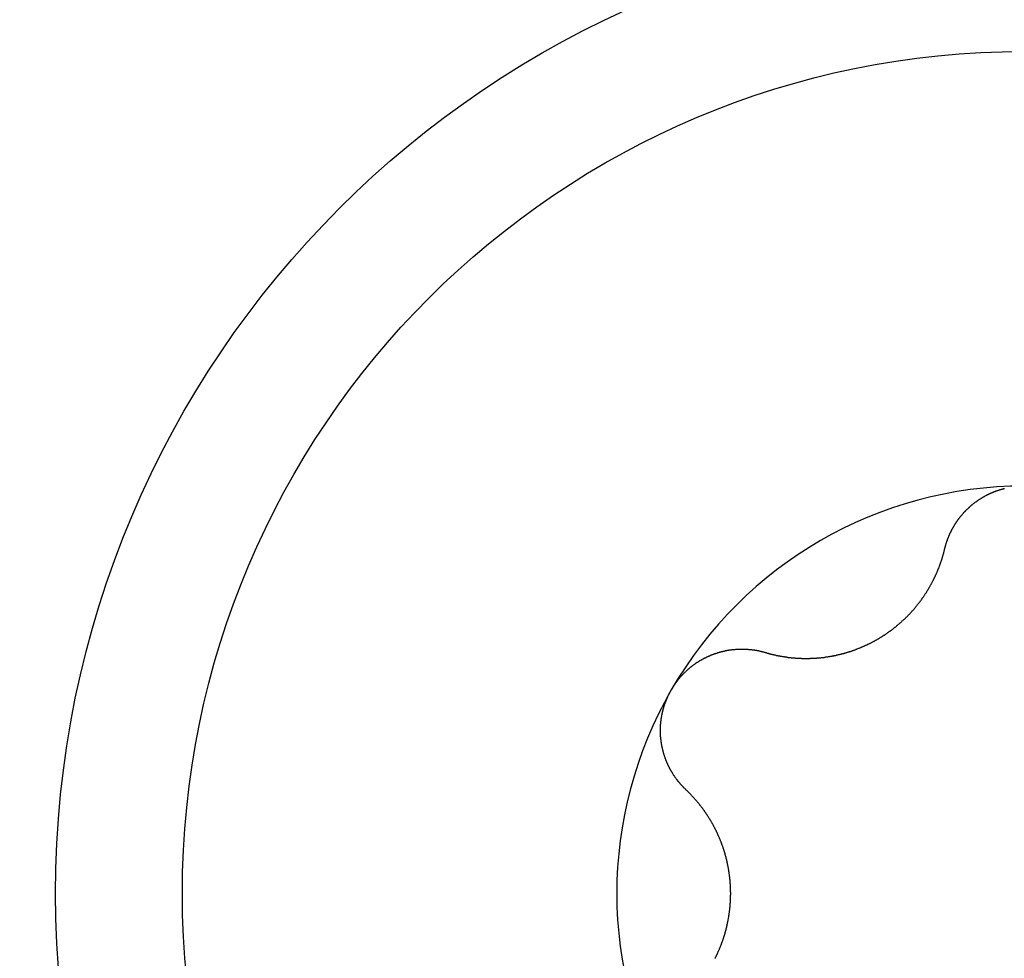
# Model space of a CAD drawing. Extents: x 1107 to 4046, y 937 to 3355.
# Tile 99 of 256: x 2090.93 to 2096.37, y 1101.32 to 1106.5. Entities that reach past the tile are written whole.
import ezdxf

# ---------------------------------------------------------------- set-up
doc = ezdxf.new("R2010")
doc.units = 0
doc.layers.add('KF_VIDA_L___C_TOP', color=7, linetype='CONTINUOUS')

# ---------------------------------------------------------------- blocks, each defined once
blk = doc.blocks.new('KF_VIDA_L___C_TOP')
at = {"layer": 'KF_VIDA_L___C_TOP'}
for points in [[(-90.9379, -313.096, 0), (-90.9373, -313.094, 0), (-90.9368, -313.092, 0), (-90.9362, -313.09, 0), (-90.9357, -313.087, 0), (-90.9351, -313.085, 0), (-90.9345, -313.083, 0), (-90.9339, -313.081, 0), (-90.9333, -313.079, 0), (-90.9327, -313.077, 0), (-90.9321, -313.074, 0), (-90.9314, -313.072, 0), (-90.9308, -313.07, 0), (-90.9301, -313.068, 0), (-90.9295, -313.066, 0), (-90.9288, -313.064, 0), (-90.9281, -313.061, 0), (-90.9274, -313.059, 0), (-90.9267, -313.057, 0), (-90.9259, -313.055, 0), (-90.9252, -313.053, 0), (-90.9244, -313.051, 0), (-90.9237, -313.049, 0), (-90.9229, -313.046, 0), (-90.9221, -313.044, 0), (-90.9213, -313.042, 0), (-90.9205, -313.04, 0), (-90.9197, -313.038, 0), (-90.9189, -313.036, 0), (-90.9181, -313.034, 0), (-90.9172, -313.032, 0), (-90.9163, -313.029, 0), (-90.9155, -313.027, 0), (-90.9146, -313.025, 0), (-90.9137, -313.023, 0), (-90.9128, -313.021, 0), (-90.9119, -313.019, 0), (-90.911, -313.017, 0), (-90.9101, -313.015, 0), (-90.9091, -313.013, 0), (-90.9082, -313.011, 0), (-90.9072, -313.009, 0), (-90.9062, -313.007, 0), (-90.9053, -313.005, 0), (-90.9043, -313.003, 0), (-90.9033, -313.001, 0), (-90.9023, -312.999, 0), (-90.9013, -312.997, 0), (-90.9002, -312.994, 0), (-90.8992, -312.992, 0), (-90.8981, -312.99, 0), (-90.8971, -312.988, 0), (-90.896, -312.986, 0), (-90.8949, -312.984, 0), (-90.8938, -312.982, 0), (-90.8927, -312.981, 0), (-90.8916, -312.979, 0), (-90.8905, -312.977, 0), (-90.8894, -312.975, 0), (-90.8883, -312.973, 0), (-90.8871, -312.971, 0), (-90.886, -312.969, 0), (-90.8848, -312.967, 0), (-90.8836, -312.965, 0), (-90.8825, -312.963, 0), (-90.8813, -312.961, 0), (-90.8801, -312.959, 0), (-90.8789, -312.957, 0), (-90.8776, -312.955, 0), (-90.8764, -312.953, 0), (-90.8752, -312.952, 0), (-90.8739, -312.95, 0), (-90.8727, -312.948, 0), (-90.8714, -312.946, 0), (-90.8701, -312.944, 0), (-90.8689, -312.942, 0), (-90.8676, -312.94, 0), (-90.8663, -312.939, 0), (-90.865, -312.937, 0), (-90.8636, -312.935, 0), (-90.8623, -312.933, 0), (-90.861, -312.931, 0), (-90.8596, -312.93, 0), (-90.8583, -312.928, 0), (-90.8569, -312.926, 0), (-90.8556, -312.924, 0), (-90.8542, -312.922, 0), (-90.8528, -312.921, 0), (-90.8514, -312.919, 0), (-90.85, -312.917, 0), (-90.8486, -312.915, 0), (-90.8471, -312.914, 0), (-90.8457, -312.912, 0), (-90.8442, -312.91, 0), (-90.8427, -312.908, 0), (-90.8412, -312.907, 0), (-90.8397, -312.905, 0), (-90.8382, -312.903, 0), (-90.8367, -312.902, 0), (-90.8352, -312.9, 0), (-90.8336, -312.898, 0), (-90.8321, -312.896, 0), (-90.8305, -312.895, 0), (-90.829, -312.893, 0), (-90.8274, -312.891, 0), (-90.8258, -312.89, 0), (-90.8242, -312.888, 0), (-90.8225, -312.886, 0), (-90.8209, -312.885, 0), (-90.8193, -312.883, 0), (-90.8176, -312.881, 0), (-90.8159, -312.88, 0), (-90.8143, -312.878, 0), (-90.8126, -312.876, 0), (-90.8109, -312.875, 0), (-90.8092, -312.873, 0), (-90.8075, -312.872, 0), (-90.8057, -312.87, 0), (-90.804, -312.868, 0), (-90.8023, -312.867, 0), (-90.8005, -312.865, 0), (-90.7987, -312.864, 0), (-90.797, -312.862, 0), (-90.7952, -312.861, 0), (-90.7934, -312.859, 0), (-90.7916, -312.857, 0), (-90.7897, -312.856, 0), (-90.7879, -312.854, 0), (-90.7861, -312.853, 0), (-90.7842, -312.851, 0), (-90.7824, -312.85, 0), (-90.7805, -312.848, 0), (-90.7786, -312.847, 0), (-90.7767, -312.845, 0), (-90.7749, -312.844, 0), (-90.773, -312.842, 0), (-90.771, -312.841, 0), (-90.7691, -312.84, 0), (-90.7672, -312.838, 0), (-90.7652, -312.837, 0), (-90.7633, -312.835, 0), (-90.7613, -312.834, 0), (-90.7594, -312.832, 0), (-90.7574, -312.831, 0), (-90.7554, -312.83, 0), (-90.7534, -312.828, 0), (-90.7514, -312.827, 0), (-90.7494, -312.826, 0), (-90.7474, -312.824, 0), (-90.7454, -312.823, 0), (-90.7433, -312.822, 0), (-90.7413, -312.82, 0), (-90.7392, -312.819, 0), (-90.7372, -312.818, 0), (-90.7351, -312.816, 0), (-90.733, -312.815, 0), (-90.731, -312.814, 0), (-90.7289, -312.813, 0), (-90.7268, -312.811, 0), (-90.7247, -312.81, 0), (-90.7225, -312.809, 0), (-90.7204, -312.808, 0), (-90.7183, -312.807, 0), (-90.7161, -312.805, 0), (-90.714, -312.804, 0), (-90.7118, -312.803, 0), (-90.7097, -312.802, 0), (-90.7075, -312.801, 0), (-90.7053, -312.8, 0), (-90.7032, -312.798, 0), (-90.701, -312.797, 0), (-90.6988, -312.796, 0), (-90.6966, -312.795, 0), (-90.6944, -312.794, 0), (-90.6921, -312.793, 0), (-90.6899, -312.792, 0), (-90.6877, -312.791, 0), (-90.6854, -312.79, 0), (-90.6832, -312.789, 0), (-90.6809, -312.788, 0), (-90.6787, -312.787, 0), (-90.6764, -312.786, 0), (-90.6742, -312.785, 0), (-90.6719, -312.784, 0), (-90.6696, -312.783, 0), (-90.6673, -312.782, 0), (-90.665, -312.781, 0), (-90.6627, -312.781, 0), (-90.6604, -312.78, 0), (-90.6581, -312.779, 0), (-90.6558, -312.778, 0), (-90.6535, -312.777, 0), (-90.6512, -312.776, 0), (-90.6488, -312.775, 0), (-90.6465, -312.775, 0), (-90.6442, -312.774, 0), (-90.6418, -312.773, 0), (-90.6395, -312.772, 0), (-90.6371, -312.772, 0), (-90.6348, -312.771, 0), (-90.6324, -312.77, 0), (-90.6301, -312.769, 0), (-90.6277, -312.769, 0), (-90.6253, -312.768, 0), (-90.623, -312.767, 0), (-90.6206, -312.767, 0), (-90.6182, -312.766, 0), (-90.6158, -312.765, 0), (-90.6135, -312.765, 0), (-90.6111, -312.764, 0), (-90.6087, -312.763, 0)], [(-91.9298, -313.669, 0), (-91.9272, -313.67, 0), (-91.9246, -313.67, 0), (-91.9219, -313.671, 0), (-91.9193, -313.672, 0), (-91.9166, -313.673, 0), (-91.914, -313.673, 0), (-91.9113, -313.674, 0), (-91.9087, -313.675, 0), (-91.906, -313.676, 0), (-91.9034, -313.676, 0), (-91.9007, -313.677, 0), (-91.8981, -313.678, 0), (-91.8954, -313.678, 0), (-91.8927, -313.679, 0), (-91.8901, -313.68, 0), (-91.8874, -313.68, 0), (-91.8847, -313.681, 0), (-91.8821, -313.682, 0), (-91.8794, -313.682, 0), (-91.8767, -313.683, 0), (-91.8741, -313.683, 0), (-91.8714, -313.684, 0), (-91.8687, -313.685, 0), (-91.866, -313.685, 0), (-91.8633, -313.686, 0), (-91.8607, -313.686, 0), (-91.858, -313.687, 0), (-91.8553, -313.687, 0), (-91.8526, -313.688, 0), (-91.8499, -313.688, 0), (-91.8473, -313.689, 0), (-91.8446, -313.689, 0), (-91.8419, -313.69, 0), (-91.8392, -313.69, 0), (-91.8365, -313.691, 0), (-91.8338, -313.691, 0), (-91.8312, -313.692, 0), (-91.8285, -313.692, 0), (-91.8258, -313.692, 0), (-91.8231, -313.693, 0), (-91.8204, -313.693, 0), (-91.8177, -313.694, 0), (-91.8151, -313.694, 0), (-91.8124, -313.694, 0), (-91.8097, -313.695, 0), (-91.807, -313.695, 0), (-91.8043, -313.696, 0), (-91.8016, -313.696, 0), (-91.799, -313.696, 0), (-91.7963, -313.697, 0), (-91.7936, -313.697, 0), (-91.7909, -313.697, 0), (-91.7883, -313.697, 0), (-91.7856, -313.698, 0), (-91.7829, -313.698, 0), (-91.7802, -313.698, 0), (-91.7776, -313.698, 0), (-91.7749, -313.699, 0), (-91.7722, -313.699, 0), (-91.7696, -313.699, 0), (-91.7669, -313.699, 0), (-91.7642, -313.7, 0), (-91.7616, -313.7, 0), (-91.7589, -313.7, 0), (-91.7562, -313.7, 0), (-91.7536, -313.7, 0), (-91.7509, -313.701, 0), (-91.7483, -313.701, 0), (-91.7456, -313.701, 0), (-91.7429, -313.701, 0), (-91.7402, -313.701, 0), (-91.7375, -313.701, 0), (-91.7348, -313.701, 0), (-91.7321, -313.701, 0), (-91.7294, -313.702, 0), (-91.7266, -313.702, 0), (-91.7239, -313.702, 0), (-91.7212, -313.702, 0), (-91.7184, -313.702, 0), (-91.7156, -313.702, 0), (-91.7129, -313.702, 0), (-91.7101, -313.702, 0), (-91.7073, -313.702, 0), (-91.7046, -313.702, 0), (-91.7018, -313.702, 0), (-91.699, -313.702, 0), (-91.6962, -313.702, 0), (-91.6934, -313.702, 0), (-91.6906, -313.702, 0), (-91.6878, -313.702, 0), (-91.6849, -313.702, 0), (-91.6821, -313.702, 0), (-91.6793, -313.701, 0), (-91.6765, -313.701, 0), (-91.6736, -313.701, 0), (-91.6708, -313.701, 0), (-91.6679, -313.701, 0), (-91.6651, -313.701, 0), (-91.6622, -313.701, 0), (-91.6594, -313.701, 0), (-91.6565, -313.7, 0), (-91.6536, -313.7, 0), (-91.6507, -313.7, 0), (-91.6479, -313.7, 0), (-91.645, -313.7, 0), (-91.6421, -313.699, 0), (-91.6392, -313.699, 0), (-91.6363, -313.699, 0), (-91.6334, -313.699, 0), (-91.6305, -313.698, 0), (-91.6276, -313.698, 0), (-91.6247, -313.698, 0), (-91.6218, -313.698, 0), (-91.6189, -313.697, 0), (-91.616, -313.697, 0), (-91.6131, -313.697, 0), (-91.6102, -313.696, 0), (-91.6073, -313.696, 0), (-91.6044, -313.696, 0), (-91.6014, -313.695, 0), (-91.5985, -313.695, 0), (-91.5956, -313.694, 0), (-91.5927, -313.694, 0), (-91.5897, -313.694, 0), (-91.5868, -313.693, 0), (-91.5839, -313.693, 0), (-91.581, -313.692, 0), (-91.578, -313.692, 0), (-91.5751, -313.691, 0), (-91.5722, -313.691, 0), (-91.5692, -313.69, 0), (-91.5663, -313.69, 0), (-91.5634, -313.689, 0), (-91.5604, -313.689, 0), (-91.5575, -313.688, 0), (-91.5546, -313.688, 0), (-91.5516, -313.687, 0), (-91.5487, -313.686, 0), (-91.5457, -313.686, 0), (-91.5428, -313.685, 0), (-91.5399, -313.685, 0), (-91.5369, -313.684, 0), (-91.534, -313.683, 0), (-91.5311, -313.683, 0), (-91.5282, -313.682, 0), (-91.5252, -313.681, 0), (-91.5223, -313.681, 0), (-91.5194, -313.68, 0), (-91.5164, -313.679, 0), (-91.5135, -313.679, 0), (-91.5106, -313.678, 0), (-91.5077, -313.677, 0), (-91.5048, -313.676, 0), (-91.5018, -313.675, 0), (-91.4989, -313.675, 0), (-91.496, -313.674, 0), (-91.4931, -313.673, 0), (-91.4902, -313.672, 0), (-91.4873, -313.671, 0), (-91.4844, -313.671, 0), (-91.4815, -313.67, 0), (-91.4786, -313.669, 0), (-91.4757, -313.668, 0), (-91.4728, -313.667, 0), (-91.4699, -313.666, 0), (-91.467, -313.665, 0), (-91.4642, -313.664, 0), (-91.4613, -313.663, 0), (-91.4584, -313.663, 0), (-91.4555, -313.662, 0), (-91.4527, -313.661, 0), (-91.4498, -313.66, 0), (-91.4469, -313.659, 0), (-91.4441, -313.658, 0), (-91.4412, -313.657, 0), (-91.4384, -313.656, 0), (-91.4356, -313.655, 0), (-91.4327, -313.654, 0), (-91.4299, -313.653, 0), (-91.4271, -313.651, 0), (-91.4242, -313.65, 0), (-91.4214, -313.649, 0), (-91.4186, -313.648, 0), (-91.4158, -313.647, 0), (-91.413, -313.646, 0), (-91.4102, -313.645, 0), (-91.4074, -313.644, 0), (-91.4046, -313.643, 0), (-91.4018, -313.641, 0), (-91.3991, -313.64, 0), (-91.3963, -313.639, 0), (-91.3935, -313.638, 0), (-91.3908, -313.637, 0), (-91.388, -313.636, 0), (-91.3853, -313.634, 0), (-91.3826, -313.633, 0), (-91.3798, -313.632, 0), (-91.3771, -313.631, 0), (-91.3744, -313.629, 0), (-91.3717, -313.628, 0), (-91.369, -313.627, 0), (-91.3663, -313.626, 0), (-91.3636, -313.624, 0), (-91.3609, -313.623, 0), (-91.3583, -313.622, 0), (-91.3556, -313.621, 0), (-91.3529, -313.619, 0), (-91.3503, -313.618, 0), (-91.3477, -313.617, 0), (-91.345, -313.615, 0), (-91.3424, -313.614, 0), (-91.3398, -313.613, 0), (-91.3372, -313.611, 0), (-91.3346, -313.61, 0), (-91.332, -313.608, 0), (-91.3294, -313.607, 0), (-91.3268, -313.606, 0), (-91.3243, -313.604, 0), (-91.3217, -313.603, 0), (-91.3192, -313.601, 0), (-91.3166, -313.6, 0), (-91.3141, -313.599, 0), (-91.3116, -313.597, 0), (-91.3091, -313.596, 0), (-91.3066, -313.594, 0), (-91.3041, -313.593, 0), (-91.3016, -313.591, 0), (-91.2991, -313.59, 0), (-91.2966, -313.588, 0), (-91.2941, -313.587, 0), (-91.2916, -313.585, 0), (-91.2891, -313.584, 0), (-91.2866, -313.582, 0), (-91.2841, -313.581, 0), (-91.2817, -313.579, 0), (-91.2792, -313.577, 0), (-91.2767, -313.576, 0), (-91.2742, -313.574, 0), (-91.2718, -313.573, 0), (-91.2693, -313.571, 0), (-91.2668, -313.569, 0), (-91.2644, -313.568, 0), (-91.2619, -313.566, 0), (-91.2595, -313.564, 0), (-91.257, -313.563, 0), (-91.2546, -313.561, 0), (-91.2521, -313.559, 0), (-91.2497, -313.557, 0), (-91.2473, -313.556, 0), (-91.2448, -313.554, 0), (-91.2424, -313.552, 0), (-91.24, -313.551, 0), (-91.2376, -313.549, 0), (-91.2352, -313.547, 0), (-91.2328, -313.545, 0), (-91.2304, -313.543, 0), (-91.228, -313.542, 0), (-91.2256, -313.54, 0), (-91.2232, -313.538, 0), (-91.2208, -313.536, 0), (-91.2185, -313.534, 0), (-91.2161, -313.532, 0), (-91.2137, -313.53, 0), (-91.2114, -313.529, 0), (-91.209, -313.527, 0), (-91.2067, -313.525, 0), (-91.2044, -313.523, 0), (-91.202, -313.521, 0), (-91.1997, -313.519, 0), (-91.1974, -313.517, 0), (-91.1951, -313.515, 0), (-91.1928, -313.513, 0), (-91.1905, -313.511, 0), (-91.1882, -313.509, 0), (-91.1859, -313.507, 0), (-91.1836, -313.505, 0), (-91.1814, -313.503, 0), (-91.1791, -313.501, 0), (-91.1768, -313.499, 0), (-91.1746, -313.497, 0), (-91.1724, -313.495, 0), (-91.1701, -313.493, 0), (-91.1679, -313.491, 0), (-91.1657, -313.489, 0), (-91.1635, -313.487, 0), (-91.1613, -313.485, 0), (-91.1591, -313.483, 0), (-91.1569, -313.481, 0), (-91.1547, -313.479, 0), (-91.1526, -313.476, 0), (-91.1504, -313.474, 0), (-91.1483, -313.472, 0), (-91.1461, -313.47, 0), (-91.144, -313.468, 0), (-91.1419, -313.466, 0), (-91.1398, -313.464, 0), (-91.1377, -313.462, 0), (-91.1356, -313.459, 0), (-91.1335, -313.457, 0), (-91.1314, -313.455, 0), (-91.1294, -313.453, 0), (-91.1273, -313.451, 0), (-91.1253, -313.448, 0), (-91.1232, -313.446, 0), (-91.1212, -313.444, 0), (-91.1192, -313.442, 0), (-91.1172, -313.44, 0), (-91.1152, -313.437, 0), (-91.1132, -313.435, 0), (-91.1113, -313.433, 0), (-91.1093, -313.431, 0), (-91.1074, -313.428, 0), (-91.1054, -313.426, 0), (-91.1035, -313.424, 0), (-91.1016, -313.421, 0), (-91.0997, -313.419, 0), (-91.0978, -313.417, 0), (-91.0959, -313.415, 0), (-91.094, -313.412, 0), (-91.0921, -313.41, 0), (-91.0903, -313.408, 0), (-91.0884, -313.405, 0), (-91.0866, -313.403, 0), (-91.0847, -313.401, 0), (-91.0829, -313.398, 0), (-91.0811, -313.396, 0), (-91.0793, -313.394, 0), (-91.0775, -313.391, 0), (-91.0758, -313.389, 0), (-91.074, -313.387, 0), (-91.0723, -313.384, 0), (-91.0705, -313.382, 0), (-91.0688, -313.38, 0), (-91.0671, -313.377, 0), (-91.0654, -313.375, 0), (-91.0637, -313.372, 0), (-91.062, -313.37, 0), (-91.0603, -313.368, 0), (-91.0586, -313.365, 0), (-91.057, -313.363, 0), (-91.0553, -313.361, 0), (-91.0537, -313.358, 0), (-91.0521, -313.356, 0), (-91.0504, -313.353, 0), (-91.0488, -313.351, 0), (-91.0473, -313.349, 0), (-91.0457, -313.346, 0), (-91.0441, -313.344, 0), (-91.0426, -313.341, 0), (-91.041, -313.339, 0), (-91.0395, -313.337, 0), (-91.0379, -313.334, 0), (-91.0364, -313.332, 0), (-91.0349, -313.329, 0), (-91.0334, -313.327, 0), (-91.032, -313.325, 0), (-91.0305, -313.322, 0), (-91.029, -313.32, 0), (-91.0276, -313.317, 0), (-91.0262, -313.315, 0), (-91.0247, -313.313, 0), (-91.0233, -313.31, 0), (-91.0219, -313.308, 0), (-91.0205, -313.305, 0), (-91.0192, -313.303, 0), (-91.0178, -313.301, 0), (-91.0164, -313.298, 0), (-91.0151, -313.296, 0), (-91.0138, -313.293, 0), (-91.0124, -313.291, 0), (-91.0111, -313.289, 0), (-91.0098, -313.286, 0), (-91.0086, -313.284, 0), (-91.0073, -313.281, 0), (-91.006, -313.279, 0), (-91.0048, -313.277, 0), (-91.0035, -313.274, 0), (-91.0023, -313.272, 0), (-91.0011, -313.269, 0), (-90.9999, -313.267, 0), (-90.9987, -313.265, 0), (-90.9975, -313.262, 0), (-90.9964, -313.26, 0), (-90.9952, -313.257, 0), (-90.994, -313.255, 0), (-90.9929, -313.253, 0), (-90.9917, -313.25, 0), (-90.9906, -313.248, 0), (-90.9895, -313.245, 0), (-90.9884, -313.243, 0), (-90.9872, -313.24, 0), (-90.9861, -313.238, 0), (-90.985, -313.236, 0), (-90.9839, -313.233, 0), (-90.9829, -313.231, 0), (-90.9818, -313.228, 0), (-90.9807, -313.226, 0), (-90.9797, -313.223, 0), (-90.9786, -313.221, 0), (-90.9776, -313.218, 0), (-90.9765, -313.216, 0), (-90.9755, -313.213, 0), (-90.9745, -313.211, 0), (-90.9735, -313.208, 0), (-90.9724, -313.206, 0), (-90.9714, -313.203, 0), (-90.9705, -313.201, 0), (-90.9695, -313.198, 0), (-90.9685, -313.196, 0), (-90.9675, -313.193, 0), (-90.9666, -313.19, 0), (-90.9656, -313.188, 0), (-90.9647, -313.185, 0), (-90.9638, -313.183, 0), (-90.9628, -313.18, 0), (-90.9619, -313.178, 0), (-90.961, -313.175, 0), (-90.9601, -313.172, 0), (-90.9592, -313.17, 0), (-90.9583, -313.167, 0), (-90.9575, -313.165, 0), (-90.9566, -313.162, 0), (-90.9557, -313.16, 0), (-90.9549, -313.157, 0), (-90.9541, -313.154, 0), (-90.9532, -313.152, 0), (-90.9524, -313.149, 0), (-90.9516, -313.146, 0), (-90.9508, -313.144, 0), (-90.95, -313.141, 0), (-90.9492, -313.139, 0), (-90.9484, -313.136, 0), (-90.9477, -313.133, 0), (-90.9469, -313.131, 0), (-90.9461, -313.128, 0), (-90.9454, -313.125, 0), (-90.9447, -313.123, 0), (-90.9439, -313.12, 0), (-90.9432, -313.117, 0), (-90.9425, -313.115, 0), (-90.9418, -313.112, 0), (-90.9411, -313.11, 0), (-90.9405, -313.107, 0), (-90.9398, -313.104, 0), (-90.9391, -313.102, 0), (-90.9385, -313.099, 0), (-90.9379, -313.096, 0)], [(-92.4486, -313.875, 0), (-92.4473, -313.873, 0), (-92.4461, -313.871, 0), (-92.4449, -313.869, 0), (-92.4437, -313.867, 0), (-92.4424, -313.865, 0), (-92.4411, -313.863, 0), (-92.4398, -313.861, 0), (-92.4385, -313.859, 0), (-92.4372, -313.856, 0), (-92.4359, -313.854, 0), (-92.4346, -313.852, 0), (-92.4332, -313.85, 0), (-92.4319, -313.848, 0), (-92.4305, -313.846, 0), (-92.4291, -313.844, 0), (-92.4277, -313.842, 0), (-92.4263, -313.84, 0), (-92.4249, -313.838, 0), (-92.4235, -313.836, 0), (-92.4221, -313.834, 0), (-92.4206, -313.833, 0), (-92.4191, -313.831, 0), (-92.4177, -313.829, 0), (-92.4162, -313.827, 0), (-92.4147, -313.825, 0), (-92.4132, -313.823, 0), (-92.4117, -313.821, 0), (-92.4101, -313.819, 0), (-92.4086, -313.817, 0), (-92.407, -313.815, 0), (-92.4055, -313.813, 0), (-92.4039, -313.811, 0), (-92.4023, -313.81, 0), (-92.4007, -313.808, 0), (-92.3991, -313.806, 0), (-92.3975, -313.804, 0), (-92.3959, -313.802, 0), (-92.3943, -313.8, 0), (-92.3926, -313.798, 0), (-92.391, -313.797, 0), (-92.3893, -313.795, 0), (-92.3876, -313.793, 0), (-92.3859, -313.791, 0), (-92.3842, -313.789, 0), (-92.3825, -313.788, 0), (-92.3808, -313.786, 0), (-92.3791, -313.784, 0), (-92.3774, -313.782, 0), (-92.3756, -313.781, 0), (-92.3739, -313.779, 0), (-92.3721, -313.777, 0), (-92.3703, -313.775, 0), (-92.3685, -313.774, 0), (-92.3667, -313.772, 0), (-92.3649, -313.77, 0), (-92.3631, -313.769, 0), (-92.3613, -313.767, 0), (-92.3595, -313.765, 0), (-92.3577, -313.764, 0), (-92.3558, -313.762, 0), (-92.354, -313.76, 0), (-92.3521, -313.759, 0), (-92.3502, -313.757, 0), (-92.3484, -313.756, 0), (-92.3465, -313.754, 0), (-92.3446, -313.752, 0), (-92.3427, -313.751, 0), (-92.3408, -313.749, 0), (-92.3388, -313.748, 0), (-92.3369, -313.746, 0), (-92.335, -313.745, 0), (-92.333, -313.743, 0), (-92.3311, -313.742, 0), (-92.3291, -313.74, 0), (-92.3271, -313.739, 0), (-92.3252, -313.737, 0), (-92.3232, -313.736, 0), (-92.3212, -313.734, 0), (-92.3192, -313.733, 0), (-92.3172, -313.732, 0), (-92.3152, -313.73, 0), (-92.3132, -313.729, 0), (-92.3111, -313.727, 0), (-92.3091, -313.726, 0), (-92.3071, -313.725, 0), (-92.305, -313.723, 0), (-92.3029, -313.722, 0), (-92.3009, -313.721, 0), (-92.2988, -313.719, 0), (-92.2967, -313.718, 0), (-92.2947, -313.717, 0), (-92.2926, -313.715, 0), (-92.2905, -313.714, 0), (-92.2884, -313.713, 0), (-92.2863, -313.712, 0), (-92.2842, -313.711, 0), (-92.282, -313.709, 0), (-92.2799, -313.708, 0), (-92.2778, -313.707, 0), (-92.2757, -313.706, 0), (-92.2735, -313.705, 0), (-92.2714, -313.703, 0), (-92.2692, -313.702, 0), (-92.2671, -313.701, 0), (-92.2649, -313.7, 0), (-92.2627, -313.699, 0), (-92.2606, -313.698, 0), (-92.2584, -313.697, 0), (-92.2562, -313.696, 0), (-92.254, -313.695, 0), (-92.2519, -313.694, 0), (-92.2497, -313.693, 0), (-92.2475, -313.692, 0), (-92.2453, -313.691, 0), (-92.2431, -313.69, 0), (-92.2409, -313.689, 0), (-92.2387, -313.688, 0), (-92.2365, -313.687, 0), (-92.2342, -313.686, 0), (-92.232, -313.685, 0), (-92.2298, -313.684, 0), (-92.2276, -313.683, 0), (-92.2254, -313.682, 0), (-92.2231, -313.681, 0), (-92.2209, -313.68, 0), (-92.2187, -313.68, 0), (-92.2164, -313.679, 0), (-92.2142, -313.678, 0), (-92.212, -313.677, 0), (-92.2097, -313.676, 0), (-92.2075, -313.675, 0), (-92.2052, -313.675, 0), (-92.203, -313.674, 0), (-92.2007, -313.673, 0), (-92.1985, -313.672, 0), (-92.1962, -313.672, 0), (-92.194, -313.671, 0), (-92.1917, -313.67, 0), (-92.1895, -313.67, 0), (-92.1872, -313.669, 0), (-92.185, -313.668, 0), (-92.1827, -313.668, 0), (-92.1805, -313.667, 0), (-92.1782, -313.666, 0), (-92.176, -313.666, 0), (-92.1737, -313.665, 0), (-92.1715, -313.664, 0), (-92.1692, -313.664, 0), (-92.167, -313.663, 0), (-92.1647, -313.663, 0), (-92.1625, -313.662, 0), (-92.1602, -313.662, 0), (-92.1579, -313.661, 0), (-92.1557, -313.661, 0), (-92.1535, -313.66, 0), (-92.1512, -313.66, 0), (-92.149, -313.659, 0), (-92.1467, -313.659, 0), (-92.1445, -313.658, 0), (-92.1422, -313.658, 0), (-92.14, -313.657, 0), (-92.1377, -313.657, 0), (-92.1355, -313.657, 0), (-92.1333, -313.656, 0), (-92.131, -313.656, 0), (-92.1288, -313.655, 0), (-92.1266, -313.655, 0), (-92.1244, -313.655, 0), (-92.1221, -313.654, 0), (-92.1199, -313.654, 0), (-92.1177, -313.654, 0), (-92.1155, -313.654, 0), (-92.1133, -313.653, 0), (-92.111, -313.653, 0), (-92.1088, -313.653, 0), (-92.1066, -313.653, 0), (-92.1043, -313.652, 0), (-92.1021, -313.652, 0), (-92.0999, -313.652, 0), (-92.0976, -313.652, 0), (-92.0954, -313.652, 0), (-92.0931, -313.651, 0), (-92.0909, -313.651, 0), (-92.0887, -313.651, 0), (-92.0864, -313.651, 0), (-92.0842, -313.651, 0), (-92.0819, -313.651, 0), (-92.0797, -313.651, 0), (-92.0774, -313.65, 0), (-92.0751, -313.65, 0), (-92.0729, -313.65, 0), (-92.0706, -313.65, 0), (-92.0684, -313.65, 0), (-92.0661, -313.65, 0), (-92.0639, -313.65, 0), (-92.0616, -313.65, 0), (-92.0593, -313.65, 0), (-92.0571, -313.65, 0), (-92.0548, -313.65, 0), (-92.0525, -313.65, 0), (-92.0503, -313.65, 0), (-92.048, -313.65, 0), (-92.0458, -313.65, 0), (-92.0435, -313.65, 0), (-92.0412, -313.65, 0), (-92.039, -313.651, 0), (-92.0367, -313.651, 0), (-92.0344, -313.651, 0), (-92.0322, -313.651, 0), (-92.0299, -313.651, 0), (-92.0277, -313.651, 0), (-92.0254, -313.651, 0), (-92.0231, -313.652, 0), (-92.0209, -313.652, 0), (-92.0186, -313.652, 0), (-92.0164, -313.652, 0), (-92.0141, -313.652, 0), (-92.0119, -313.653, 0), (-92.0096, -313.653, 0), (-92.0073, -313.653, 0), (-92.0051, -313.653, 0), (-92.0028, -313.654, 0), (-92.0006, -313.654, 0), (-91.9983, -313.654, 0), (-91.9961, -313.654, 0), (-91.9939, -313.655, 0), (-91.9916, -313.655, 0), (-91.9894, -313.655, 0), (-91.9871, -313.656, 0), (-91.9849, -313.656, 0), (-91.9827, -313.657, 0), (-91.9804, -313.657, 0), (-91.9782, -313.657, 0), (-91.976, -313.658, 0), (-91.9737, -313.658, 0), (-91.9715, -313.659, 0), (-91.9693, -313.659, 0), (-91.9671, -313.659, 0), (-91.9649, -313.66, 0), (-91.9627, -313.66, 0), (-91.9604, -313.661, 0), (-91.9582, -313.661, 0), (-91.956, -313.662, 0), (-91.9538, -313.662, 0), (-91.9516, -313.663, 0), (-91.9494, -313.664, 0), (-91.9472, -313.664, 0), (-91.9451, -313.665, 0), (-91.9429, -313.665, 0), (-91.9407, -313.666, 0), (-91.9385, -313.666, 0), (-91.9363, -313.667, 0), (-91.9342, -313.668, 0), (-91.932, -313.668, 0), (-91.9298, -313.669, 0)], [(-92.3677, -314.427, 0), (-92.3693, -314.426, 0), (-92.371, -314.424, 0), (-92.3726, -314.423, 0), (-92.3742, -314.421, 0), (-92.3758, -314.419, 0), (-92.3774, -314.418, 0), (-92.379, -314.416, 0), (-92.3806, -314.415, 0), (-92.3821, -314.413, 0), (-92.3837, -314.411, 0), (-92.3853, -314.41, 0), (-92.3868, -314.408, 0), (-92.3884, -314.406, 0), (-92.3899, -314.405, 0), (-92.3914, -314.403, 0), (-92.3929, -314.401, 0), (-92.3944, -314.4, 0), (-92.3959, -314.398, 0), (-92.3974, -314.396, 0), (-92.3989, -314.395, 0), (-92.4004, -314.393, 0), (-92.4019, -314.391, 0), (-92.4033, -314.389, 0), (-92.4048, -314.388, 0), (-92.4062, -314.386, 0), (-92.4077, -314.384, 0), (-92.4091, -314.382, 0), (-92.4105, -314.381, 0), (-92.4119, -314.379, 0), (-92.4133, -314.377, 0), (-92.4147, -314.375, 0), (-92.4161, -314.374, 0), (-92.4174, -314.372, 0), (-92.4188, -314.37, 0), (-92.4202, -314.368, 0), (-92.4215, -314.366, 0), (-92.4228, -314.364, 0), (-92.4242, -314.363, 0), (-92.4255, -314.361, 0), (-92.4268, -314.359, 0), (-92.4281, -314.357, 0), (-92.4294, -314.355, 0), (-92.4307, -314.353, 0), (-92.4319, -314.351, 0), (-92.4332, -314.35, 0), (-92.4345, -314.348, 0), (-92.4357, -314.346, 0), (-92.4369, -314.344, 0), (-92.4382, -314.342, 0), (-92.4394, -314.34, 0), (-92.4406, -314.338, 0), (-92.4418, -314.336, 0), (-92.443, -314.334, 0), (-92.4441, -314.332, 0), (-92.4453, -314.33, 0), (-92.4465, -314.328, 0), (-92.4476, -314.326, 0), (-92.4487, -314.325, 0), (-92.4499, -314.323, 0), (-92.451, -314.321, 0), (-92.4521, -314.319, 0), (-92.4532, -314.317, 0), (-92.4543, -314.315, 0), (-92.4553, -314.313, 0), (-92.4564, -314.311, 0), (-92.4575, -314.309, 0), (-92.4585, -314.307, 0), (-92.4595, -314.305, 0), (-92.4606, -314.303, 0), (-92.4616, -314.301, 0), (-92.4626, -314.299, 0), (-92.4636, -314.297, 0), (-92.4646, -314.295, 0), (-92.4655, -314.293, 0), (-92.4665, -314.291, 0), (-92.4674, -314.289, 0), (-92.4684, -314.286, 0), (-92.4693, -314.284, 0), (-92.4702, -314.282, 0), (-92.4711, -314.28, 0), (-92.472, -314.278, 0), (-92.4729, -314.276, 0), (-92.4738, -314.274, 0), (-92.4746, -314.272, 0), (-92.4755, -314.27, 0), (-92.4763, -314.268, 0), (-92.4772, -314.266, 0), (-92.478, -314.264, 0), (-92.4788, -314.262, 0), (-92.4796, -314.26, 0), (-92.4804, -314.257, 0), (-92.4812, -314.255, 0), (-92.482, -314.253, 0), (-92.4827, -314.251, 0), (-92.4835, -314.249, 0), (-92.4842, -314.247, 0), (-92.485, -314.245, 0), (-92.4857, -314.242, 0), (-92.4864, -314.24, 0), (-92.4871, -314.238, 0), (-92.4878, -314.236, 0), (-92.4885, -314.234, 0), (-92.4892, -314.231, 0), (-92.4898, -314.229, 0), (-92.4905, -314.227, 0), (-92.4911, -314.225, 0), (-92.4917, -314.222, 0), (-92.4924, -314.22, 0), (-92.493, -314.218, 0), (-92.4936, -314.216, 0), (-92.4942, -314.213, 0), (-92.4948, -314.211, 0), (-92.4953, -314.209, 0), (-92.4959, -314.207, 0), (-92.4964, -314.204, 0), (-92.497, -314.202, 0), (-92.4975, -314.2, 0), (-92.498, -314.197, 0), (-92.4985, -314.195, 0), (-92.499, -314.193, 0), (-92.4995, -314.191, 0), (-92.4999, -314.188, 0), (-92.5004, -314.186, 0), (-92.5008, -314.184, 0), (-92.5013, -314.181, 0), (-92.5017, -314.179, 0), (-92.5021, -314.177, 0), (-92.5025, -314.174, 0), (-92.5029, -314.172, 0), (-92.5033, -314.169, 0), (-92.5036, -314.167, 0), (-92.504, -314.165, 0), (-92.5043, -314.162, 0), (-92.5047, -314.16, 0), (-92.505, -314.158, 0), (-92.5053, -314.155, 0), (-92.5056, -314.153, 0), (-92.5059, -314.15, 0), (-92.5061, -314.148, 0), (-92.5064, -314.146, 0), (-92.5066, -314.143, 0), (-92.5069, -314.141, 0), (-92.5071, -314.138, 0), (-92.5073, -314.136, 0), (-92.5075, -314.134, 0), (-92.5077, -314.131, 0), (-92.5078, -314.129, 0), (-92.508, -314.126, 0), (-92.5081, -314.124, 0), (-92.5082, -314.122, 0), (-92.5084, -314.119, 0), (-92.5085, -314.117, 0), (-92.5086, -314.114, 0), (-92.5086, -314.112, 0), (-92.5087, -314.109, 0), (-92.5087, -314.107, 0), (-92.5088, -314.104, 0), (-92.5088, -314.102, 0), (-92.5088, -314.1, 0), (-92.5088, -314.097, 0), (-92.5088, -314.095, 0), (-92.5088, -314.092, 0), (-92.5087, -314.09, 0), (-92.5087, -314.087, 0), (-92.5086, -314.085, 0), (-92.5085, -314.083, 0), (-92.5084, -314.08, 0), (-92.5083, -314.078, 0), (-92.5082, -314.075, 0), (-92.508, -314.073, 0), (-92.5079, -314.07, 0), (-92.5077, -314.068, 0), (-92.5075, -314.065, 0), (-92.5073, -314.063, 0), (-92.5071, -314.06, 0), (-92.5069, -314.058, 0), (-92.5066, -314.056, 0), (-92.5064, -314.053, 0), (-92.5061, -314.051, 0), (-92.5058, -314.048, 0), (-92.5055, -314.046, 0), (-92.5052, -314.043, 0), (-92.5049, -314.041, 0), (-92.5046, -314.039, 0), (-92.5042, -314.036, 0), (-92.5039, -314.034, 0), (-92.5035, -314.031, 0), (-92.5031, -314.029, 0), (-92.5027, -314.026, 0), (-92.5023, -314.024, 0), (-92.5018, -314.021, 0), (-92.5014, -314.019, 0), (-92.5009, -314.017, 0), (-92.5005, -314.014, 0), (-92.5, -314.012, 0), (-92.4995, -314.009, 0), (-92.499, -314.007, 0), (-92.4985, -314.005, 0), (-92.4979, -314.002, 0), (-92.4974, -314, 0), (-92.4968, -313.997, 0), (-92.4963, -313.995, 0), (-92.4957, -313.993, 0), (-92.4951, -313.99, 0), (-92.4945, -313.988, 0), (-92.4938, -313.985, 0), (-92.4932, -313.983, 0), (-92.4925, -313.981, 0), (-92.4919, -313.978, 0), (-92.4912, -313.976, 0), (-92.4905, -313.974, 0), (-92.4898, -313.971, 0), (-92.4891, -313.969, 0), (-92.4884, -313.966, 0), (-92.4877, -313.964, 0), (-92.4869, -313.962, 0), (-92.4861, -313.959, 0), (-92.4854, -313.957, 0), (-92.4846, -313.955, 0), (-92.4838, -313.952, 0), (-92.483, -313.95, 0), (-92.4822, -313.948, 0), (-92.4813, -313.945, 0), (-92.4805, -313.943, 0), (-92.4796, -313.941, 0), (-92.4787, -313.939, 0), (-92.4779, -313.936, 0), (-92.477, -313.934, 0), (-92.4761, -313.932, 0), (-92.4752, -313.929, 0), (-92.4742, -313.927, 0), (-92.4733, -313.925, 0), (-92.4723, -313.923, 0), (-92.4714, -313.92, 0), (-92.4704, -313.918, 0), (-92.4694, -313.916, 0), (-92.4684, -313.914, 0), (-92.4674, -313.912, 0), (-92.4664, -313.909, 0), (-92.4654, -313.907, 0), (-92.4643, -313.905, 0), (-92.4633, -313.903, 0), (-92.4622, -313.901, 0), (-92.4611, -313.898, 0), (-92.46, -313.896, 0), (-92.4589, -313.894, 0), (-92.4578, -313.892, 0), (-92.4567, -313.89, 0), (-92.4556, -313.888, 0), (-92.4544, -313.886, 0), (-92.4533, -313.883, 0), (-92.4521, -313.881, 0), (-92.4509, -313.879, 0), (-92.4498, -313.877, 0), (-92.4486, -313.875, 0)], [(-92.2076, -315.359, 0), (-92.2063, -315.357, 0), (-92.205, -315.354, 0), (-92.2037, -315.352, 0), (-92.2025, -315.349, 0), (-92.2012, -315.347, 0), (-92.1999, -315.344, 0), (-92.1987, -315.341, 0), (-92.1974, -315.339, 0), (-92.1962, -315.336, 0), (-92.195, -315.334, 0), (-92.1937, -315.331, 0), (-92.1925, -315.328, 0), (-92.1913, -315.326, 0), (-92.1901, -315.323, 0), (-92.1889, -315.32, 0), (-92.1877, -315.318, 0), (-92.1865, -315.315, 0), (-92.1854, -315.312, 0), (-92.1842, -315.31, 0), (-92.183, -315.307, 0), (-92.1819, -315.304, 0), (-92.1808, -315.301, 0), (-92.1796, -315.299, 0), (-92.1785, -315.296, 0), (-92.1774, -315.293, 0), (-92.1763, -315.291, 0), (-92.1752, -315.288, 0), (-92.1741, -315.285, 0), (-92.1731, -315.282, 0), (-92.172, -315.279, 0), (-92.171, -315.277, 0), (-92.1699, -315.274, 0), (-92.1689, -315.271, 0), (-92.1679, -315.268, 0), (-92.1668, -315.266, 0), (-92.1658, -315.263, 0), (-92.1648, -315.26, 0), (-92.1639, -315.257, 0), (-92.1629, -315.254, 0), (-92.1619, -315.251, 0), (-92.161, -315.249, 0), (-92.16, -315.246, 0), (-92.1591, -315.243, 0), (-92.1582, -315.24, 0), (-92.1573, -315.237, 0), (-92.1564, -315.234, 0), (-92.1555, -315.231, 0), (-92.1546, -315.229, 0), (-92.1537, -315.226, 0), (-92.1529, -315.223, 0), (-92.152, -315.22, 0), (-92.1512, -315.217, 0), (-92.1504, -315.214, 0), (-92.1496, -315.211, 0), (-92.1488, -315.208, 0), (-92.148, -315.205, 0), (-92.1472, -315.202, 0), (-92.1464, -315.2, 0), (-92.1457, -315.197, 0), (-92.1449, -315.194, 0), (-92.1442, -315.191, 0), (-92.1435, -315.188, 0), (-92.1428, -315.185, 0), (-92.1421, -315.182, 0), (-92.1414, -315.179, 0), (-92.1407, -315.176, 0), (-92.14, -315.173, 0), (-92.1394, -315.17, 0), (-92.1387, -315.167, 0), (-92.1381, -315.164, 0), (-92.1375, -315.161, 0), (-92.1369, -315.158, 0), (-92.1363, -315.155, 0), (-92.1357, -315.152, 0), (-92.1351, -315.149, 0), (-92.1346, -315.146, 0), (-92.134, -315.143, 0), (-92.1335, -315.14, 0), (-92.1329, -315.138, 0), (-92.1324, -315.135, 0), (-92.1319, -315.132, 0), (-92.1314, -315.129, 0), (-92.1309, -315.126, 0), (-92.1305, -315.123, 0), (-92.13, -315.12, 0), (-92.1295, -315.117, 0), (-92.1291, -315.114, 0), (-92.1287, -315.111, 0), (-92.1282, -315.108, 0), (-92.1278, -315.105, 0), (-92.1274, -315.102, 0), (-92.1271, -315.099, 0), (-92.1267, -315.096, 0), (-92.1263, -315.093, 0), (-92.126, -315.09, 0), (-92.1256, -315.087, 0), (-92.1253, -315.084, 0), (-92.125, -315.081, 0), (-92.1247, -315.078, 0), (-92.1244, -315.075, 0), (-92.1241, -315.072, 0), (-92.1238, -315.069, 0), (-92.1236, -315.066, 0), (-92.1233, -315.063, 0), (-92.1231, -315.06, 0), (-92.1229, -315.057, 0), (-92.1226, -315.054, 0), (-92.1224, -315.051, 0), (-92.1222, -315.048, 0), (-92.1221, -315.045, 0), (-92.1219, -315.042, 0), (-92.1217, -315.039, 0), (-92.1216, -315.036, 0), (-92.1215, -315.034, 0), (-92.1213, -315.031, 0), (-92.1212, -315.028, 0), (-92.1211, -315.025, 0), (-92.121, -315.022, 0), (-92.1209, -315.019, 0), (-92.1209, -315.016, 0), (-92.1208, -315.013, 0), (-92.1208, -315.01, 0), (-92.1207, -315.007, 0), (-92.1207, -315.004, 0), (-92.1207, -315.001, 0), (-92.1207, -314.999, 0), (-92.1207, -314.996, 0), (-92.1207, -314.993, 0), (-92.1208, -314.99, 0), (-92.1208, -314.987, 0), (-92.1209, -314.984, 0), (-92.1209, -314.981, 0), (-92.121, -314.978, 0), (-92.1211, -314.975, 0), (-92.1212, -314.972, 0), (-92.1213, -314.969, 0), (-92.1215, -314.966, 0), (-92.1216, -314.964, 0), (-92.1217, -314.961, 0), (-92.1219, -314.958, 0), (-92.1221, -314.955, 0), (-92.1222, -314.952, 0), (-92.1224, -314.949, 0), (-92.1226, -314.946, 0), (-92.1229, -314.943, 0), (-92.1231, -314.94, 0), (-92.1233, -314.937, 0), (-92.1236, -314.934, 0), (-92.1238, -314.931, 0), (-92.1241, -314.928, 0), (-92.1244, -314.925, 0), (-92.1247, -314.922, 0), (-92.125, -314.919, 0), (-92.1253, -314.916, 0), (-92.1256, -314.913, 0), (-92.126, -314.91, 0), (-92.1263, -314.907, 0), (-92.1267, -314.904, 0), (-92.1271, -314.901, 0), (-92.1274, -314.898, 0), (-92.1278, -314.895, 0), (-92.1282, -314.892, 0), (-92.1287, -314.889, 0), (-92.1291, -314.886, 0), (-92.1295, -314.883, 0), (-92.13, -314.88, 0), (-92.1305, -314.877, 0), (-92.1309, -314.874, 0), (-92.1314, -314.871, 0), (-92.1319, -314.868, 0), (-92.1324, -314.865, 0), (-92.1329, -314.862, 0), (-92.1335, -314.86, 0), (-92.134, -314.857, 0), (-92.1346, -314.854, 0), (-92.1351, -314.851, 0), (-92.1357, -314.848, 0), (-92.1363, -314.845, 0), (-92.1369, -314.842, 0), (-92.1375, -314.839, 0), (-92.1381, -314.836, 0), (-92.1387, -314.833, 0), (-92.1394, -314.83, 0), (-92.14, -314.827, 0), (-92.1407, -314.824, 0), (-92.1414, -314.821, 0), (-92.1421, -314.818, 0), (-92.1428, -314.815, 0), (-92.1435, -314.812, 0), (-92.1442, -314.809, 0), (-92.1449, -314.806, 0), (-92.1457, -314.803, 0), (-92.1464, -314.8, 0), (-92.1472, -314.798, 0), (-92.148, -314.795, 0), (-92.1488, -314.792, 0), (-92.1496, -314.789, 0), (-92.1504, -314.786, 0), (-92.1512, -314.783, 0), (-92.152, -314.78, 0), (-92.1529, -314.777, 0), (-92.1537, -314.774, 0), (-92.1546, -314.771, 0), (-92.1555, -314.769, 0), (-92.1564, -314.766, 0), (-92.1573, -314.763, 0), (-92.1582, -314.76, 0), (-92.1591, -314.757, 0), (-92.16, -314.754, 0), (-92.161, -314.751, 0), (-92.1619, -314.749, 0), (-92.1629, -314.746, 0), (-92.1639, -314.743, 0), (-92.1648, -314.74, 0), (-92.1658, -314.737, 0), (-92.1668, -314.734, 0), (-92.1679, -314.732, 0), (-92.1689, -314.729, 0), (-92.1699, -314.726, 0), (-92.171, -314.723, 0), (-92.172, -314.721, 0), (-92.1731, -314.718, 0), (-92.1741, -314.715, 0), (-92.1752, -314.712, 0), (-92.1763, -314.709, 0), (-92.1774, -314.707, 0), (-92.1785, -314.704, 0), (-92.1796, -314.701, 0), (-92.1808, -314.699, 0), (-92.1819, -314.696, 0), (-92.183, -314.693, 0), (-92.1842, -314.69, 0), (-92.1854, -314.688, 0), (-92.1865, -314.685, 0), (-92.1877, -314.682, 0), (-92.1889, -314.68, 0), (-92.1901, -314.677, 0), (-92.1913, -314.674, 0), (-92.1925, -314.672, 0), (-92.1937, -314.669, 0), (-92.195, -314.666, 0), (-92.1962, -314.664, 0), (-92.1974, -314.661, 0), (-92.1987, -314.659, 0), (-92.1999, -314.656, 0), (-92.2012, -314.653, 0), (-92.2025, -314.651, 0), (-92.2037, -314.648, 0), (-92.205, -314.646, 0), (-92.2063, -314.643, 0), (-92.2076, -314.641, 0), (-92.2089, -314.638, 0), (-92.2102, -314.636, 0), (-92.2116, -314.633, 0), (-92.2129, -314.63, 0), (-92.2142, -314.628, 0), (-92.2156, -314.625, 0), (-92.2169, -314.623, 0), (-92.2183, -314.621, 0), (-92.2196, -314.618, 0), (-92.221, -314.616, 0), (-92.2223, -314.613, 0), (-92.2237, -314.611, 0), (-92.2251, -314.608, 0), (-92.2265, -314.606, 0), (-92.2279, -314.603, 0), (-92.2293, -314.601, 0), (-92.2307, -314.599, 0), (-92.2321, -314.596, 0), (-92.2335, -314.594, 0), (-92.2349, -314.592, 0), (-92.2363, -314.589, 0), (-92.2378, -314.587, 0), (-92.2392, -314.585, 0), (-92.2406, -314.582, 0), (-92.2421, -314.58, 0), (-92.2435, -314.578, 0), (-92.245, -314.575, 0), (-92.2464, -314.573, 0), (-92.2479, -314.571, 0), (-92.2494, -314.569, 0), (-92.2508, -314.566, 0), (-92.2523, -314.564, 0), (-92.2538, -314.562, 0), (-92.2553, -314.56, 0), (-92.2568, -314.558, 0), (-92.2583, -314.555, 0), (-92.2598, -314.553, 0), (-92.2613, -314.551, 0), (-92.2628, -314.549, 0), (-92.2644, -314.547, 0), (-92.2659, -314.544, 0), (-92.2675, -314.542, 0), (-92.269, -314.54, 0), (-92.2706, -314.538, 0), (-92.2722, -314.536, 0), (-92.2738, -314.533, 0), (-92.2754, -314.531, 0), (-92.277, -314.529, 0), (-92.2786, -314.527, 0), (-92.2803, -314.525, 0), (-92.2819, -314.523, 0), (-92.2835, -314.521, 0), (-92.2852, -314.518, 0), (-92.2868, -314.516, 0), (-92.2885, -314.514, 0), (-92.2902, -314.512, 0), (-92.2919, -314.51, 0), (-92.2936, -314.508, 0), (-92.2953, -314.506, 0), (-92.297, -314.503, 0), (-92.2987, -314.501, 0), (-92.3004, -314.499, 0), (-92.3022, -314.497, 0), (-92.3039, -314.495, 0), (-92.3057, -314.493, 0), (-92.3074, -314.491, 0), (-92.3092, -314.489, 0), (-92.311, -314.487, 0), (-92.3127, -314.485, 0), (-92.3145, -314.483, 0), (-92.3163, -314.481, 0), (-92.3181, -314.479, 0), (-92.3199, -314.476, 0), (-92.3218, -314.474, 0), (-92.3236, -314.472, 0), (-92.3254, -314.47, 0), (-92.3273, -314.468, 0), (-92.3291, -314.466, 0), (-92.331, -314.464, 0), (-92.3329, -314.462, 0), (-92.3347, -314.46, 0), (-92.3366, -314.458, 0), (-92.3385, -314.456, 0), (-92.3404, -314.454, 0), (-92.3423, -314.452, 0), (-92.3442, -314.45, 0), (-92.3461, -314.448, 0), (-92.3481, -314.446, 0), (-92.35, -314.445, 0), (-92.3519, -314.443, 0), (-92.3539, -314.441, 0), (-92.3558, -314.439, 0), (-92.3578, -314.437, 0), (-92.3598, -314.435, 0), (-92.3617, -314.433, 0), (-92.3637, -314.431, 0), (-92.3657, -314.429, 0), (-92.3677, -314.427, 0)]]:
    blk.add_polyline3d(points, dxfattribs=at)
for radius in [5.35, 4.65]:
    blk.add_circle((-90.5, -315), radius, dxfattribs=at)
for centre, radius, start, end in [((-86.5, -311.5), 18.5, 180, 270), ((-90.5, -315), 2.25, 90, 150), ((-90.5, -315), 2.25, 150, 210)]:
    blk.add_arc(centre, radius, start, end, dxfattribs=at)

msp = doc.modelspace()

# ---------------------------------------------------------------- block references
at = {"layer": 'KF_VIDA_L___C_TOP'}
msp.add_blockref('KF_VIDA_L___C_TOP', (2186.9791, 1416.6769), dxfattribs=at)

doc.saveas('drawing.dxf')
